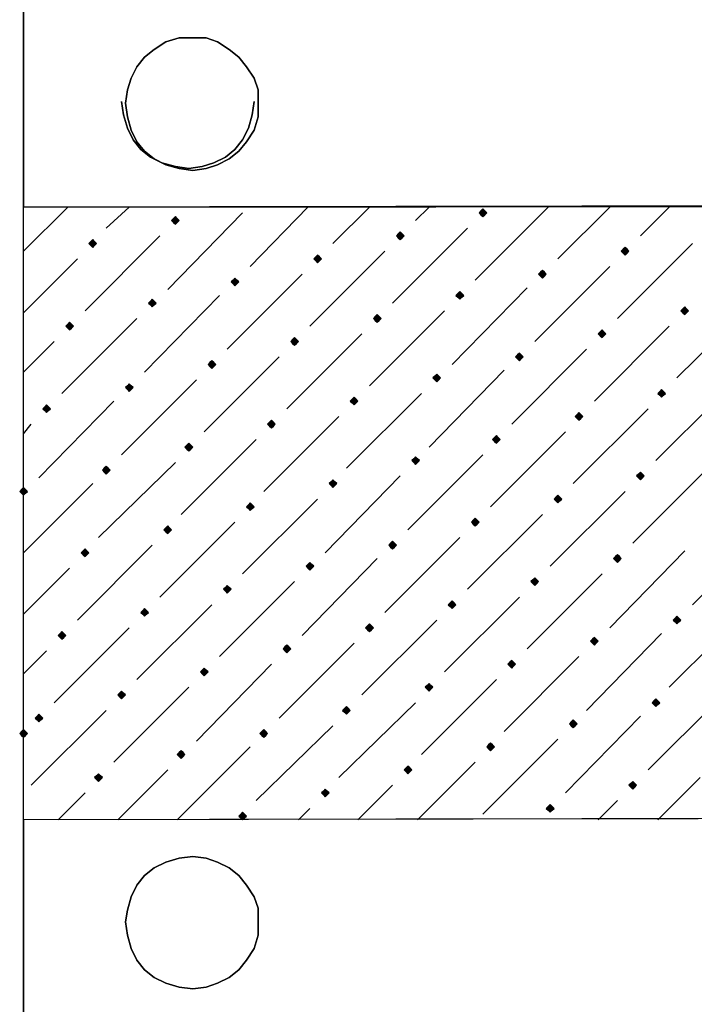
# Model space of a CAD drawing. Header units: millimetres. Extents: x 13115352 to 26511604, y 2875787 to 5794155.
# Tile 36 of 115: x 13124230 to 13124734, y 2885579 to 2886314. Entities that reach past the tile are written whole.
import ezdxf

# ---------------------------------------------------------------- set-up
doc = ezdxf.new("R2010")
doc.units = ezdxf.units.MM
doc.layers.get('0').update_dxf_attribs({"lineweight": 0})

msp = doc.modelspace()

# ---------------------------------------------------------------- hatches: boundary and pattern name
at = {"true_color": 0xebb998}
for points in [[(13124576.09, 2886173.04), (13124574.65, 2886171.6), (13124573.22, 2886170.17), (13124574.65, 2886168.73), (13124576.09, 2886167.3), (13124577.52, 2886168.73), (13124578.96, 2886170.17), (13124577.52, 2886171.6)], [(13124346.47, 2886167.3), (13124345.04, 2886165.86), (13124343.6, 2886164.43), (13124345.04, 2886162.99), (13124346.47, 2886161.56), (13124347.91, 2886162.99), (13124349.34, 2886164.43), (13124347.91, 2886165.86)], [(13124514.38, 2886155.82), (13124512.94, 2886154.38), (13124511.51, 2886152.95), (13124512.94, 2886151.51), (13124514.38, 2886150.08), (13124515.82, 2886151.51), (13124517.25, 2886152.95), (13124515.82, 2886154.38)], [(13124284.76, 2886150.08), (13124283.33, 2886148.64), (13124281.89, 2886147.21), (13124283.33, 2886145.77), (13124284.76, 2886144.34), (13124286.2, 2886145.77), (13124287.63, 2886147.21), (13124286.2, 2886148.64)], [(13124682.29, 2886144.34), (13124680.85, 2886142.9), (13124679.42, 2886141.47), (13124680.85, 2886140.03), (13124682.29, 2886138.6), (13124683.72, 2886140.03), (13124685.16, 2886141.47), (13124683.72, 2886142.9)], [(13124452.67, 2886138.6), (13124451.24, 2886137.16), (13124449.8, 2886135.73), (13124451.24, 2886134.29), (13124452.67, 2886132.86), (13124454.11, 2886134.29), (13124455.54, 2886135.73), (13124454.11, 2886137.16)], [(13124620.58, 2886127.12), (13124619.14, 2886125.68), (13124617.71, 2886124.25), (13124619.14, 2886122.81), (13124620.58, 2886121.38), (13124622.01, 2886122.81), (13124623.45, 2886124.25), (13124622.01, 2886125.68)], [(13124390.96, 2886121.38), (13124389.53, 2886119.94), (13124388.09, 2886118.51), (13124389.53, 2886117.07), (13124390.96, 2886115.64), (13124392.4, 2886117.07), (13124393.83, 2886118.51), (13124392.4, 2886119.94)], [(13124558.87, 2886111.33), (13124557.43, 2886109.89), (13124556, 2886108.46), (13124557.43, 2886107.02), (13124558.87, 2886105.59), (13124560.3, 2886107.02), (13124561.74, 2886108.46), (13124560.3, 2886109.89)], [(13124329.25, 2886105.59), (13124327.82, 2886104.15), (13124326.38, 2886102.72), (13124327.82, 2886101.28), (13124329.25, 2886099.85), (13124330.69, 2886101.28), (13124332.12, 2886102.72), (13124330.69, 2886104.15)], [(13124726.77, 2886099.85), (13124725.34, 2886098.41), (13124723.9, 2886096.98), (13124725.34, 2886095.54), (13124726.77, 2886094.11), (13124728.21, 2886095.54), (13124729.64, 2886096.98), (13124728.21, 2886098.41)], [(13124267.54, 2886088.37), (13124266.11, 2886086.93), (13124264.67, 2886085.5), (13124266.11, 2886084.06), (13124267.54, 2886082.63), (13124268.98, 2886084.06), (13124270.41, 2886085.5), (13124268.98, 2886086.93)], [(13124497.16, 2886094.11), (13124495.72, 2886092.67), (13124494.29, 2886091.24), (13124495.72, 2886089.8), (13124497.16, 2886088.37), (13124498.59, 2886089.8), (13124500.03, 2886091.24), (13124498.59, 2886092.67)], [(13124665.07, 2886082.63), (13124663.63, 2886081.19), (13124662.2, 2886079.76), (13124663.63, 2886078.32), (13124665.07, 2886076.89), (13124666.5, 2886078.32), (13124667.94, 2886079.76), (13124666.5, 2886081.19)], [(13124435.45, 2886076.89), (13124434.01, 2886075.45), (13124432.58, 2886074.02), (13124434.01, 2886072.58), (13124435.45, 2886071.15), (13124436.88, 2886072.58), (13124438.32, 2886074.02), (13124436.88, 2886075.45)], [(13124603.36, 2886065.41), (13124601.92, 2886063.97), (13124600.49, 2886062.54), (13124601.92, 2886061.1), (13124603.36, 2886059.67), (13124604.79, 2886061.1), (13124606.23, 2886062.54), (13124604.79, 2886063.97)], [(13124373.74, 2886059.67), (13124372.31, 2886058.23), (13124370.87, 2886056.8), (13124372.31, 2886055.36), (13124373.74, 2886053.93), (13124375.18, 2886055.36), (13124376.61, 2886056.8), (13124375.18, 2886058.23)], [(13124541.65, 2886049.62), (13124540.21, 2886048.19), (13124538.78, 2886046.75), (13124540.21, 2886045.32), (13124541.65, 2886043.88), (13124543.08, 2886045.32), (13124544.52, 2886046.75), (13124543.08, 2886048.19)], [(13124312.03, 2886042.45), (13124310.6, 2886041.01), (13124309.16, 2886039.57), (13124310.6, 2886038.14), (13124312.03, 2886036.7), (13124313.47, 2886038.14), (13124314.9, 2886039.57), (13124313.47, 2886041.01)], [(13124709.55, 2886038.14), (13124708.12, 2886036.7), (13124706.68, 2886035.27), (13124708.12, 2886033.83), (13124709.55, 2886032.4), (13124710.99, 2886033.83), (13124712.42, 2886035.27), (13124710.99, 2886036.7)], [(13124479.94, 2886032.4), (13124478.5, 2886030.96), (13124477.07, 2886029.53), (13124478.5, 2886028.09), (13124479.94, 2886026.66), (13124481.37, 2886028.09), (13124482.81, 2886029.53), (13124481.37, 2886030.96)], [(13124250.32, 2886026.66), (13124248.89, 2886025.22), (13124247.45, 2886023.79), (13124248.89, 2886022.35), (13124250.32, 2886020.92), (13124251.76, 2886022.35), (13124253.19, 2886023.79), (13124251.76, 2886025.22)], [(13124418.23, 2886015.18), (13124416.79, 2886013.74), (13124415.36, 2886012.31), (13124416.79, 2886010.87), (13124418.23, 2886009.44), (13124419.66, 2886010.87), (13124421.1, 2886012.31), (13124419.66, 2886013.74)], [(13124647.84, 2886020.92), (13124646.41, 2886019.48), (13124644.97, 2886018.05), (13124646.41, 2886016.61), (13124647.84, 2886015.18), (13124649.28, 2886016.61), (13124650.71, 2886018.05), (13124649.28, 2886019.48)], [(13124586.13, 2886003.7), (13124584.7, 2886002.26), (13124583.26, 2886000.83), (13124584.7, 2885999.39), (13124586.13, 2885997.96), (13124587.57, 2885999.39), (13124589.01, 2886000.83), (13124587.57, 2886002.26)], [(13124356.52, 2885997.96), (13124355.08, 2885996.52), (13124353.65, 2885995.09), (13124355.08, 2885993.65), (13124356.52, 2885992.22), (13124357.95, 2885993.65), (13124359.39, 2885995.09), (13124357.95, 2885996.52)], [(13124525.86, 2885987.91), (13124524.43, 2885986.48), (13124522.99, 2885985.04), (13124524.43, 2885983.61), (13124525.86, 2885982.17), (13124527.3, 2885983.61), (13124528.73, 2885985.04), (13124527.3, 2885986.48)], [(13124294.81, 2885980.74), (13124293.37, 2885979.3), (13124291.94, 2885977.87), (13124293.37, 2885976.43), (13124294.81, 2885975), (13124296.24, 2885976.43), (13124297.68, 2885977.87), (13124296.24, 2885979.3)], [(13124464.15, 2885970.69), (13124462.72, 2885969.26), (13124461.28, 2885967.82), (13124462.72, 2885966.38), (13124464.15, 2885964.95), (13124465.59, 2885966.38), (13124467.02, 2885967.82), (13124465.59, 2885969.26)], [(13124693.77, 2885976.43), (13124692.33, 2885975), (13124690.9, 2885973.56), (13124692.33, 2885972.13), (13124693.77, 2885970.69), (13124695.2, 2885972.13), (13124696.64, 2885973.56), (13124695.2, 2885975)], [(13124233.1, 2885964.95), (13124231.67, 2885963.51), (13124230.23, 2885962.08), (13124231.67, 2885960.64), (13124233.1, 2885959.21), (13124234.54, 2885960.64), (13124235.97, 2885962.08), (13124234.54, 2885963.51)], [(13124632.06, 2885959.21), (13124630.62, 2885957.77), (13124629.19, 2885956.34), (13124630.62, 2885954.9), (13124632.06, 2885953.47), (13124633.49, 2885954.9), (13124634.93, 2885956.34), (13124633.49, 2885957.77)], [(13124402.44, 2885953.47), (13124401.01, 2885952.03), (13124399.57, 2885950.6), (13124401.01, 2885949.16), (13124402.44, 2885947.73), (13124403.88, 2885949.16), (13124405.31, 2885950.6), (13124403.88, 2885952.03)], [(13124570.35, 2885941.99), (13124568.91, 2885940.55), (13124567.48, 2885939.12), (13124568.91, 2885937.68), (13124570.35, 2885936.25), (13124571.78, 2885937.68), (13124573.22, 2885939.12), (13124571.78, 2885940.55)], [(13124340.73, 2885936.25), (13124339.3, 2885934.81), (13124337.86, 2885933.38), (13124339.3, 2885931.94), (13124340.73, 2885930.51), (13124342.17, 2885931.94), (13124343.6, 2885933.38), (13124342.17, 2885934.81)], [(13124279.02, 2885919.03), (13124277.59, 2885917.59), (13124276.15, 2885916.16), (13124277.59, 2885914.72), (13124279.02, 2885913.29), (13124280.46, 2885914.72), (13124281.89, 2885916.16), (13124280.46, 2885917.59)], [(13124508.64, 2885924.77), (13124507.2, 2885923.33), (13124505.77, 2885921.9), (13124507.2, 2885920.46), (13124508.64, 2885919.03), (13124510.07, 2885920.46), (13124511.51, 2885921.9), (13124510.07, 2885923.33)], [(13124676.55, 2885914.72), (13124675.11, 2885913.29), (13124673.68, 2885911.85), (13124675.11, 2885910.42), (13124676.55, 2885908.98), (13124677.98, 2885910.42), (13124679.42, 2885911.85), (13124677.98, 2885913.29)], [(13124446.93, 2885908.98), (13124445.5, 2885907.55), (13124444.06, 2885906.11), (13124445.5, 2885904.68), (13124446.93, 2885903.24), (13124448.37, 2885904.68), (13124449.8, 2885906.11), (13124448.37, 2885907.55)], [(13124614.84, 2885897.5), (13124613.4, 2885896.06), (13124611.97, 2885894.63), (13124613.4, 2885893.19), (13124614.84, 2885891.76), (13124616.27, 2885893.19), (13124617.71, 2885894.63), (13124616.27, 2885896.06)], [(13124385.22, 2885891.76), (13124383.79, 2885890.32), (13124382.35, 2885888.89), (13124383.79, 2885887.45), (13124385.22, 2885886.02), (13124386.66, 2885887.45), (13124388.09, 2885888.89), (13124386.66, 2885890.32)], [(13124323.51, 2885874.54), (13124322.08, 2885873.1), (13124320.64, 2885871.67), (13124322.08, 2885870.23), (13124323.51, 2885868.8), (13124324.95, 2885870.23), (13124326.38, 2885871.67), (13124324.95, 2885873.1)], [(13124553.13, 2885880.28), (13124551.69, 2885878.84), (13124550.26, 2885877.41), (13124551.69, 2885875.97), (13124553.13, 2885874.54), (13124554.56, 2885875.97), (13124556, 2885877.41), (13124554.56, 2885878.84)], [(13124721.03, 2885868.8), (13124719.6, 2885867.36), (13124718.16, 2885865.93), (13124719.6, 2885864.49), (13124721.03, 2885863.06), (13124722.47, 2885864.49), (13124723.9, 2885865.93), (13124722.47, 2885867.36)], [(13124491.42, 2885863.06), (13124489.98, 2885861.62), (13124488.55, 2885860.19), (13124489.98, 2885858.75), (13124491.42, 2885857.32), (13124492.85, 2885858.75), (13124494.29, 2885860.19), (13124492.85, 2885861.62)], [(13124261.8, 2885857.32), (13124260.37, 2885855.88), (13124258.93, 2885854.45), (13124260.37, 2885853.01), (13124261.8, 2885851.58), (13124263.24, 2885853.01), (13124264.67, 2885854.45), (13124263.24, 2885855.88)], [(13124659.33, 2885853.01), (13124657.89, 2885851.58), (13124656.45, 2885850.14), (13124657.89, 2885848.71), (13124659.33, 2885847.27), (13124660.76, 2885848.71), (13124662.2, 2885850.14), (13124660.76, 2885851.58)], [(13124429.71, 2885847.27), (13124428.27, 2885845.84), (13124426.84, 2885844.4), (13124428.27, 2885842.97), (13124429.71, 2885841.53), (13124431.14, 2885842.97), (13124432.58, 2885844.4), (13124431.14, 2885845.84)], [(13124368, 2885830.05), (13124366.56, 2885828.62), (13124365.13, 2885827.18), (13124366.56, 2885825.75), (13124368, 2885824.31), (13124369.43, 2885825.75), (13124370.87, 2885827.18), (13124369.43, 2885828.62)], [(13124597.62, 2885835.79), (13124596.18, 2885834.36), (13124594.75, 2885832.92), (13124596.18, 2885831.49), (13124597.62, 2885830.05), (13124599.05, 2885831.49), (13124600.49, 2885832.92), (13124599.05, 2885834.36)], [(13124535.91, 2885818.57), (13124534.47, 2885817.13), (13124533.04, 2885815.7), (13124534.47, 2885814.26), (13124535.91, 2885812.83), (13124537.34, 2885814.26), (13124538.78, 2885815.7), (13124537.34, 2885817.13)], [(13124306.29, 2885812.83), (13124304.86, 2885811.39), (13124303.42, 2885809.96), (13124304.86, 2885808.52), (13124306.29, 2885807.09), (13124307.73, 2885808.52), (13124309.16, 2885809.96), (13124307.73, 2885811.39)], [(13124474.2, 2885801.35), (13124472.76, 2885799.91), (13124471.33, 2885798.48), (13124472.76, 2885797.04), (13124474.2, 2885795.61), (13124475.63, 2885797.04), (13124477.07, 2885798.48), (13124475.63, 2885799.91)], [(13124705.25, 2885807.09), (13124703.81, 2885805.65), (13124702.38, 2885804.22), (13124703.81, 2885802.78), (13124705.25, 2885801.35), (13124706.68, 2885802.78), (13124708.12, 2885804.22), (13124706.68, 2885805.65)], [(13124244.58, 2885795.61), (13124243.15, 2885794.17), (13124241.71, 2885792.74), (13124243.15, 2885791.3), (13124244.58, 2885789.87), (13124246.02, 2885791.3), (13124247.45, 2885792.74), (13124246.02, 2885794.17)], [(13124643.54, 2885791.3), (13124642.1, 2885789.87), (13124640.67, 2885788.43), (13124642.1, 2885787), (13124643.54, 2885785.56), (13124644.97, 2885787), (13124646.41, 2885788.43), (13124644.97, 2885789.87)], [(13124233.1, 2885784.13), (13124231.67, 2885782.69), (13124230.23, 2885781.26), (13124231.67, 2885779.82), (13124233.1, 2885778.39), (13124234.54, 2885779.82), (13124235.97, 2885781.26), (13124234.54, 2885782.69)], [(13124412.49, 2885784.13), (13124411.05, 2885782.69), (13124409.62, 2885781.26), (13124411.05, 2885779.82), (13124412.49, 2885778.39), (13124413.92, 2885779.82), (13124415.36, 2885781.26), (13124413.92, 2885782.69)], [(13124581.83, 2885774.08), (13124580.39, 2885772.65), (13124578.96, 2885771.21), (13124580.39, 2885769.78), (13124581.83, 2885768.34), (13124583.26, 2885769.78), (13124584.7, 2885771.21), (13124583.26, 2885772.65)], [(13124350.78, 2885768.34), (13124349.34, 2885766.91), (13124347.91, 2885765.47), (13124349.34, 2885764.04), (13124350.78, 2885762.6), (13124352.21, 2885764.04), (13124353.65, 2885765.47), (13124352.21, 2885766.91)], [(13124520.12, 2885756.86), (13124518.69, 2885755.43), (13124517.25, 2885753.99), (13124518.69, 2885752.55), (13124520.12, 2885751.12), (13124521.56, 2885752.55), (13124522.99, 2885753.99), (13124521.56, 2885755.43)], [(13124289.07, 2885751.12), (13124287.63, 2885749.68), (13124286.2, 2885748.25), (13124287.63, 2885746.81), (13124289.07, 2885745.38), (13124290.5, 2885746.81), (13124291.94, 2885748.25), (13124290.5, 2885749.68)], [(13124688.03, 2885745.38), (13124686.59, 2885743.94), (13124685.16, 2885742.51), (13124686.59, 2885741.07), (13124688.03, 2885739.64), (13124689.46, 2885741.07), (13124690.9, 2885742.51), (13124689.46, 2885743.94)], [(13124458.41, 2885739.64), (13124456.98, 2885738.2), (13124455.54, 2885736.77), (13124456.98, 2885735.33), (13124458.41, 2885733.9), (13124459.85, 2885735.33), (13124461.28, 2885736.77), (13124459.85, 2885738.2)], [(13124626.32, 2885728.16), (13124624.88, 2885726.72), (13124623.45, 2885725.29), (13124624.88, 2885723.85), (13124626.32, 2885722.42), (13124627.75, 2885723.85), (13124629.19, 2885725.29), (13124627.75, 2885726.72)], [(13124396.7, 2885722.42), (13124395.27, 2885720.98), (13124393.83, 2885719.55), (13124395.27, 2885718.11), (13124396.7, 2885716.68), (13124398.14, 2885718.11), (13124399.57, 2885719.55), (13124398.14, 2885720.98)]]:
    msp.add_hatch(color=31, dxfattribs=at).paths.add_polyline_path(points)

# ---------------------------------------------------------------- linework, layer by layer
at = {"color": 31, "linetype": 'Continuous', "lineweight": 25, "true_color": 0xebb998}
for p, q in [((13124233.1, 2886141.47), (13124266.11, 2886174.47)), ((13124294.81, 2886158.69), (13124312.03, 2886174.47)), ((13124340.73, 2886112.77), (13124396.7, 2886170.17)), ((13124402.44, 2886129.99), (13124445.5, 2886174.47)), ((13124464.15, 2886147.21), (13124491.42, 2886174.47)), ((13124525.86, 2886164.43), (13124535.91, 2886174.47)), ((13124570.35, 2886119.94), (13124624.88, 2886174.47)), ((13124632.06, 2886135.73), (13124670.81, 2886174.47)), ((13124693.77, 2886152.95), (13124715.29, 2886174.47)), ((13124508.64, 2886102.72), (13124564.61, 2886158.69)), ((13124279.02, 2886096.98), (13124334.99, 2886152.95)), ((13124676.55, 2886091.24), (13124732.52, 2886147.21)), ((13124446.93, 2886085.5), (13124502.9, 2886141.47)), ((13124233.1, 2886095.54), (13124273.28, 2886135.73)), ((13124385.22, 2886068.28), (13124441.19, 2886124.25)), ((13124614.84, 2886074.02), (13124670.81, 2886129.99)), ((13124553.13, 2886056.8), (13124609.1, 2886114.2)), ((13124323.51, 2886051.06), (13124379.48, 2886108.46)), ((13124721.03, 2886046.75), (13124777, 2886102.72)), ((13124491.42, 2886041.01), (13124547.39, 2886096.98)), ((13124261.8, 2886035.27), (13124317.77, 2886091.24)), ((13124659.33, 2886029.53), (13124715.29, 2886085.5)), ((13124233.1, 2886051.06), (13124256.06, 2886074.02)), ((13124429.71, 2886023.79), (13124485.68, 2886079.76)), ((13124597.62, 2886012.31), (13124653.58, 2886068.28)), ((13124368, 2886006.57), (13124423.97, 2886062.54)), ((13124535.91, 2885995.09), (13124591.88, 2886052.49)), ((13124306.29, 2885989.35), (13124362.26, 2886045.32)), ((13124705.25, 2885985.04), (13124761.22, 2886041.01)), ((13124244.58, 2885972.13), (13124300.55, 2886029.53)), ((13124474.2, 2885979.3), (13124530.17, 2886035.27)), ((13124643.54, 2885967.82), (13124699.51, 2886023.79)), ((13124412.49, 2885962.08), (13124468.46, 2886018.05)), ((13124233.1, 2886005.13), (13124238.84, 2886012.31)), ((13124581.83, 2885950.6), (13124637.8, 2886006.57)), ((13124350.78, 2885944.86), (13124406.75, 2886000.83)), ((13124520.12, 2885933.38), (13124576.09, 2885989.35)), ((13124289.07, 2885927.64), (13124346.47, 2885983.61)), ((13124688.03, 2885923.33), (13124744, 2885979.3)), ((13124458.41, 2885916.16), (13124514.38, 2885973.56)), ((13124233.1, 2885916.16), (13124284.76, 2885967.82)), ((13124396.7, 2885900.37), (13124452.67, 2885956.34)), ((13124626.32, 2885906.11), (13124682.29, 2885962.08)), ((13124564.61, 2885888.89), (13124620.58, 2885944.86)), ((13124334.99, 2885883.15), (13124390.96, 2885939.12)), ((13124732.52, 2885877.41), (13124788.48, 2885933.38)), ((13124502.9, 2885871.67), (13124558.87, 2885927.64)), ((13124273.28, 2885865.93), (13124329.25, 2885921.9)), ((13124441.19, 2885854.45), (13124497.16, 2885911.85)), ((13124670.81, 2885860.19), (13124726.77, 2885917.59)), ((13124233.1, 2885870.23), (13124267.54, 2885904.68)), ((13124609.1, 2885844.4), (13124665.07, 2885900.37)), ((13124379.48, 2885838.66), (13124435.45, 2885894.63)), ((13124547.39, 2885827.18), (13124603.36, 2885883.15)), ((13124317.77, 2885821.44), (13124373.74, 2885877.41)), ((13124715.29, 2885815.7), (13124771.26, 2885871.67)), ((13124256.06, 2885804.22), (13124312.03, 2885860.19)), ((13124485.68, 2885809.96), (13124541.65, 2885865.93)), ((13124653.58, 2885798.48), (13124709.55, 2885855.88)), ((13124423.97, 2885792.74), (13124479.94, 2885848.71)), ((13124233.1, 2885825.75), (13124250.32, 2885842.97)), ((13124591.88, 2885782.69), (13124647.84, 2885838.66)), ((13124362.26, 2885775.52), (13124418.23, 2885832.92)), ((13124300.55, 2885759.73), (13124356.52, 2885815.7)), ((13124530.17, 2885765.47), (13124586.13, 2885821.44)), ((13124699.51, 2885753.99), (13124755.48, 2885809.96)), ((13124468.46, 2885748.25), (13124525.86, 2885804.22)), ((13124238.84, 2885742.51), (13124294.81, 2885798.48)), ((13124637.8, 2885736.77), (13124693.77, 2885794.17)), ((13124406.75, 2885731.03), (13124464.15, 2885787)), ((13124347.91, 2885716.68), (13124402.44, 2885771.21)), ((13124576.09, 2885720.98), (13124632.06, 2885776.95)), ((13124527.3, 2885716.68), (13124570.35, 2885759.73)), ((13124303.42, 2885716.68), (13124340.73, 2885753.99)), ((13124482.81, 2885716.68), (13124508.64, 2885742.51)), ((13124706.68, 2885716.68), (13124738.26, 2885748.25)), ((13124258.93, 2885716.68), (13124279.02, 2885736.77)), ((13124662.2, 2885716.68), (13124676.55, 2885731.03)), ((13124438.32, 2885716.68), (13124446.93, 2885725.29))]:
    msp.add_line(p, q, dxfattribs=at)
at = {"color": 32, "linetype": 'Continuous', "lineweight": 25, "true_color": 0xdd6e00}
for points in [[(13125066.89, 2886329.47), (13125066.89, 2886175.91), (13124233.1, 2886174.47), (13124233.1, 2886328.03)], [(13125066.89, 2886175.91), (13125066.89, 2886329.47), (13124233.1, 2886328.03), (13124233.1, 2886174.47)], [(13125066.89, 2885718.11), (13125066.89, 2885564.56), (13124233.1, 2885563.12), (13124233.1, 2885716.68)], [(13125066.89, 2885564.56), (13125066.89, 2885718.11), (13124233.1, 2885716.68), (13124233.1, 2885563.12)]]:
    msp.add_lwpolyline(points, dxfattribs=at)
for points in [[(13124359.39, 2886201.74), (13124369.43, 2886203.18), (13124378.05, 2886206.05), (13124386.66, 2886210.35), (13124393.83, 2886216.09), (13124399.57, 2886223.27), (13124405.31, 2886231.88), (13124408.18, 2886241.92), (13124408.18, 2886251.97), (13124408.18, 2886262.02), (13124405.31, 2886270.63), (13124399.57, 2886279.24), (13124393.83, 2886286.41), (13124386.66, 2886292.15), (13124378.05, 2886297.89), (13124369.43, 2886300.76), (13124359.39, 2886300.76), (13124349.34, 2886300.76), (13124339.3, 2886297.89), (13124330.69, 2886292.15), (13124323.51, 2886286.41), (13124317.77, 2886279.24), (13124313.47, 2886270.63), (13124310.6, 2886262.02), (13124309.16, 2886251.97), (13124310.6, 2886241.92), (13124313.47, 2886231.88), (13124317.77, 2886223.27), (13124323.51, 2886216.09), (13124330.69, 2886210.35), (13124339.3, 2886206.05), (13124349.34, 2886203.18), (13124359.39, 2886201.74), (13124349.34, 2886203.18), (13124339.3, 2886206.05), (13124330.69, 2886210.35), (13124323.51, 2886216.09), (13124317.77, 2886223.27), (13124313.47, 2886231.88), (13124310.6, 2886241.92), (13124309.16, 2886251.97), (13124310.6, 2886262.02), (13124313.47, 2886270.63), (13124317.77, 2886279.24), (13124323.51, 2886286.41), (13124330.69, 2886292.15), (13124339.3, 2886297.89), (13124349.34, 2886300.76), (13124359.39, 2886300.76), (13124369.43, 2886300.76), (13124378.05, 2886297.89), (13124386.66, 2886292.15), (13124393.83, 2886286.41), (13124399.57, 2886279.24), (13124405.31, 2886270.63), (13124408.18, 2886262.02), (13124408.18, 2886251.97), (13124408.18, 2886241.92), (13124405.31, 2886231.88), (13124399.57, 2886223.27), (13124393.83, 2886216.09), (13124386.66, 2886210.35), (13124378.05, 2886206.05), (13124369.43, 2886203.18)], [(13124356.52, 2886203.18), (13124346.47, 2886204.61), (13124336.43, 2886207.48), (13124327.82, 2886211.79), (13124320.64, 2886217.53), (13124314.9, 2886224.7), (13124310.6, 2886233.31), (13124307.73, 2886243.36), (13124306.29, 2886253.4), (13124307.73, 2886243.36), (13124310.6, 2886233.31), (13124314.9, 2886224.7), (13124320.64, 2886217.53), (13124327.82, 2886211.79), (13124336.43, 2886207.48), (13124346.47, 2886204.61), (13124356.52, 2886203.18), (13124366.56, 2886204.61), (13124375.18, 2886207.48), (13124383.79, 2886211.79), (13124390.96, 2886217.53), (13124396.7, 2886224.7), (13124401.01, 2886233.31), (13124403.88, 2886243.36), (13124405.31, 2886253.4), (13124403.88, 2886243.36), (13124401.01, 2886233.31), (13124396.7, 2886224.7), (13124390.96, 2886217.53), (13124383.79, 2886211.79), (13124375.18, 2886207.48), (13124366.56, 2886204.61)], [(13124233.1, 2886174.47), (13126080.07, 2886175.91), (13126080.07, 2885719.55), (13124233.1, 2885716.68)], [(13124359.39, 2885590.39), (13124369.43, 2885591.82), (13124378.05, 2885594.69), (13124386.66, 2885599), (13124393.83, 2885604.74), (13124399.57, 2885611.92), (13124405.31, 2885620.53), (13124408.18, 2885630.57), (13124408.18, 2885640.62), (13124408.18, 2885650.66), (13124405.31, 2885659.27), (13124399.57, 2885667.88), (13124393.83, 2885675.06), (13124386.66, 2885680.8), (13124378.05, 2885685.11), (13124369.43, 2885687.98), (13124359.39, 2885689.41), (13124349.34, 2885687.98), (13124339.3, 2885685.11), (13124330.69, 2885680.8), (13124323.51, 2885675.06), (13124317.77, 2885667.88), (13124313.47, 2885659.27), (13124310.6, 2885649.23), (13124309.16, 2885640.62), (13124310.6, 2885630.57), (13124313.47, 2885620.53), (13124317.77, 2885611.92), (13124323.51, 2885604.74), (13124330.69, 2885599), (13124339.3, 2885594.69), (13124349.34, 2885591.82), (13124359.39, 2885590.39), (13124349.34, 2885591.82), (13124339.3, 2885594.69), (13124330.69, 2885599), (13124323.51, 2885604.74), (13124317.77, 2885611.92), (13124313.47, 2885620.53), (13124310.6, 2885630.57), (13124309.16, 2885640.62), (13124310.6, 2885649.23), (13124313.47, 2885659.27), (13124317.77, 2885667.88), (13124323.51, 2885675.06), (13124330.69, 2885680.8), (13124339.3, 2885685.11), (13124349.34, 2885687.98), (13124359.39, 2885689.41), (13124369.43, 2885687.98), (13124378.05, 2885685.11), (13124386.66, 2885680.8), (13124393.83, 2885675.06), (13124399.57, 2885667.88), (13124405.31, 2885659.27), (13124408.18, 2885650.66), (13124408.18, 2885640.62), (13124408.18, 2885630.57), (13124405.31, 2885620.53), (13124399.57, 2885611.92), (13124393.83, 2885604.74), (13124386.66, 2885599), (13124378.05, 2885594.69), (13124369.43, 2885591.82)]]:
    msp.add_lwpolyline(points, close=True, dxfattribs=at)
at = {"color": 31, "linetype": 'Continuous', "lineweight": -2, "true_color": 0xebb998}
for points in [[(13124576.09, 2886173.04), (13124574.65, 2886171.6), (13124573.22, 2886170.17), (13124574.65, 2886168.73), (13124576.09, 2886167.3), (13124577.52, 2886168.73), (13124578.96, 2886170.17), (13124577.52, 2886171.6)], [(13124346.47, 2886167.3), (13124345.04, 2886165.86), (13124343.6, 2886164.43), (13124345.04, 2886162.99), (13124346.47, 2886161.56), (13124347.91, 2886162.99), (13124349.34, 2886164.43), (13124347.91, 2886165.86)], [(13124514.38, 2886155.82), (13124512.94, 2886154.38), (13124511.51, 2886152.95), (13124512.94, 2886151.51), (13124514.38, 2886150.08), (13124515.82, 2886151.51), (13124517.25, 2886152.95), (13124515.82, 2886154.38)], [(13124284.76, 2886150.08), (13124283.33, 2886148.64), (13124281.89, 2886147.21), (13124283.33, 2886145.77), (13124284.76, 2886144.34), (13124286.2, 2886145.77), (13124287.63, 2886147.21), (13124286.2, 2886148.64)], [(13124682.29, 2886144.34), (13124680.85, 2886142.9), (13124679.42, 2886141.47), (13124680.85, 2886140.03), (13124682.29, 2886138.6), (13124683.72, 2886140.03), (13124685.16, 2886141.47), (13124683.72, 2886142.9)], [(13124452.67, 2886138.6), (13124451.24, 2886137.16), (13124449.8, 2886135.73), (13124451.24, 2886134.29), (13124452.67, 2886132.86), (13124454.11, 2886134.29), (13124455.54, 2886135.73), (13124454.11, 2886137.16)], [(13124620.58, 2886127.12), (13124619.14, 2886125.68), (13124617.71, 2886124.25), (13124619.14, 2886122.81), (13124620.58, 2886121.38), (13124622.01, 2886122.81), (13124623.45, 2886124.25), (13124622.01, 2886125.68)], [(13124390.96, 2886121.38), (13124389.53, 2886119.94), (13124388.09, 2886118.51), (13124389.53, 2886117.07), (13124390.96, 2886115.64), (13124392.4, 2886117.07), (13124393.83, 2886118.51), (13124392.4, 2886119.94)], [(13124558.87, 2886111.33), (13124557.43, 2886109.89), (13124556, 2886108.46), (13124557.43, 2886107.02), (13124558.87, 2886105.59), (13124560.3, 2886107.02), (13124561.74, 2886108.46), (13124560.3, 2886109.89)], [(13124329.25, 2886105.59), (13124327.82, 2886104.15), (13124326.38, 2886102.72), (13124327.82, 2886101.28), (13124329.25, 2886099.85), (13124330.69, 2886101.28), (13124332.12, 2886102.72), (13124330.69, 2886104.15)], [(13124726.77, 2886099.85), (13124725.34, 2886098.41), (13124723.9, 2886096.98), (13124725.34, 2886095.54), (13124726.77, 2886094.11), (13124728.21, 2886095.54), (13124729.64, 2886096.98), (13124728.21, 2886098.41)], [(13124267.54, 2886088.37), (13124266.11, 2886086.93), (13124264.67, 2886085.5), (13124266.11, 2886084.06), (13124267.54, 2886082.63), (13124268.98, 2886084.06), (13124270.41, 2886085.5), (13124268.98, 2886086.93)], [(13124497.16, 2886094.11), (13124495.72, 2886092.67), (13124494.29, 2886091.24), (13124495.72, 2886089.8), (13124497.16, 2886088.37), (13124498.59, 2886089.8), (13124500.03, 2886091.24), (13124498.59, 2886092.67)], [(13124665.07, 2886082.63), (13124663.63, 2886081.19), (13124662.2, 2886079.76), (13124663.63, 2886078.32), (13124665.07, 2886076.89), (13124666.5, 2886078.32), (13124667.94, 2886079.76), (13124666.5, 2886081.19)], [(13124435.45, 2886076.89), (13124434.01, 2886075.45), (13124432.58, 2886074.02), (13124434.01, 2886072.58), (13124435.45, 2886071.15), (13124436.88, 2886072.58), (13124438.32, 2886074.02), (13124436.88, 2886075.45)], [(13124603.36, 2886065.41), (13124601.92, 2886063.97), (13124600.49, 2886062.54), (13124601.92, 2886061.1), (13124603.36, 2886059.67), (13124604.79, 2886061.1), (13124606.23, 2886062.54), (13124604.79, 2886063.97)], [(13124373.74, 2886059.67), (13124372.31, 2886058.23), (13124370.87, 2886056.8), (13124372.31, 2886055.36), (13124373.74, 2886053.93), (13124375.18, 2886055.36), (13124376.61, 2886056.8), (13124375.18, 2886058.23)], [(13124541.65, 2886049.62), (13124540.21, 2886048.19), (13124538.78, 2886046.75), (13124540.21, 2886045.32), (13124541.65, 2886043.88), (13124543.08, 2886045.32), (13124544.52, 2886046.75), (13124543.08, 2886048.19)], [(13124312.03, 2886042.45), (13124310.6, 2886041.01), (13124309.16, 2886039.57), (13124310.6, 2886038.14), (13124312.03, 2886036.7), (13124313.47, 2886038.14), (13124314.9, 2886039.57), (13124313.47, 2886041.01)], [(13124709.55, 2886038.14), (13124708.12, 2886036.7), (13124706.68, 2886035.27), (13124708.12, 2886033.83), (13124709.55, 2886032.4), (13124710.99, 2886033.83), (13124712.42, 2886035.27), (13124710.99, 2886036.7)], [(13124479.94, 2886032.4), (13124478.5, 2886030.96), (13124477.07, 2886029.53), (13124478.5, 2886028.09), (13124479.94, 2886026.66), (13124481.37, 2886028.09), (13124482.81, 2886029.53), (13124481.37, 2886030.96)], [(13124250.32, 2886026.66), (13124248.89, 2886025.22), (13124247.45, 2886023.79), (13124248.89, 2886022.35), (13124250.32, 2886020.92), (13124251.76, 2886022.35), (13124253.19, 2886023.79), (13124251.76, 2886025.22)], [(13124418.23, 2886015.18), (13124416.79, 2886013.74), (13124415.36, 2886012.31), (13124416.79, 2886010.87), (13124418.23, 2886009.44), (13124419.66, 2886010.87), (13124421.1, 2886012.31), (13124419.66, 2886013.74)], [(13124647.84, 2886020.92), (13124646.41, 2886019.48), (13124644.97, 2886018.05), (13124646.41, 2886016.61), (13124647.84, 2886015.18), (13124649.28, 2886016.61), (13124650.71, 2886018.05), (13124649.28, 2886019.48)], [(13124586.13, 2886003.7), (13124584.7, 2886002.26), (13124583.26, 2886000.83), (13124584.7, 2885999.39), (13124586.13, 2885997.96), (13124587.57, 2885999.39), (13124589.01, 2886000.83), (13124587.57, 2886002.26)], [(13124356.52, 2885997.96), (13124355.08, 2885996.52), (13124353.65, 2885995.09), (13124355.08, 2885993.65), (13124356.52, 2885992.22), (13124357.95, 2885993.65), (13124359.39, 2885995.09), (13124357.95, 2885996.52)], [(13124525.86, 2885987.91), (13124524.43, 2885986.48), (13124522.99, 2885985.04), (13124524.43, 2885983.61), (13124525.86, 2885982.17), (13124527.3, 2885983.61), (13124528.73, 2885985.04), (13124527.3, 2885986.48)], [(13124294.81, 2885980.74), (13124293.37, 2885979.3), (13124291.94, 2885977.87), (13124293.37, 2885976.43), (13124294.81, 2885975), (13124296.24, 2885976.43), (13124297.68, 2885977.87), (13124296.24, 2885979.3)], [(13124464.15, 2885970.69), (13124462.72, 2885969.26), (13124461.28, 2885967.82), (13124462.72, 2885966.38), (13124464.15, 2885964.95), (13124465.59, 2885966.38), (13124467.02, 2885967.82), (13124465.59, 2885969.26)], [(13124693.77, 2885976.43), (13124692.33, 2885975), (13124690.9, 2885973.56), (13124692.33, 2885972.13), (13124693.77, 2885970.69), (13124695.2, 2885972.13), (13124696.64, 2885973.56), (13124695.2, 2885975)], [(13124233.1, 2885964.95), (13124231.67, 2885963.51), (13124230.23, 2885962.08), (13124231.67, 2885960.64), (13124233.1, 2885959.21), (13124234.54, 2885960.64), (13124235.97, 2885962.08), (13124234.54, 2885963.51)], [(13124632.06, 2885959.21), (13124630.62, 2885957.77), (13124629.19, 2885956.34), (13124630.62, 2885954.9), (13124632.06, 2885953.47), (13124633.49, 2885954.9), (13124634.93, 2885956.34), (13124633.49, 2885957.77)], [(13124402.44, 2885953.47), (13124401.01, 2885952.03), (13124399.57, 2885950.6), (13124401.01, 2885949.16), (13124402.44, 2885947.73), (13124403.88, 2885949.16), (13124405.31, 2885950.6), (13124403.88, 2885952.03)], [(13124570.35, 2885941.99), (13124568.91, 2885940.55), (13124567.48, 2885939.12), (13124568.91, 2885937.68), (13124570.35, 2885936.25), (13124571.78, 2885937.68), (13124573.22, 2885939.12), (13124571.78, 2885940.55)], [(13124340.73, 2885936.25), (13124339.3, 2885934.81), (13124337.86, 2885933.38), (13124339.3, 2885931.94), (13124340.73, 2885930.51), (13124342.17, 2885931.94), (13124343.6, 2885933.38), (13124342.17, 2885934.81)], [(13124279.02, 2885919.03), (13124277.59, 2885917.59), (13124276.15, 2885916.16), (13124277.59, 2885914.72), (13124279.02, 2885913.29), (13124280.46, 2885914.72), (13124281.89, 2885916.16), (13124280.46, 2885917.59)], [(13124508.64, 2885924.77), (13124507.2, 2885923.33), (13124505.77, 2885921.9), (13124507.2, 2885920.46), (13124508.64, 2885919.03), (13124510.07, 2885920.46), (13124511.51, 2885921.9), (13124510.07, 2885923.33)], [(13124676.55, 2885914.72), (13124675.11, 2885913.29), (13124673.68, 2885911.85), (13124675.11, 2885910.42), (13124676.55, 2885908.98), (13124677.98, 2885910.42), (13124679.42, 2885911.85), (13124677.98, 2885913.29)], [(13124446.93, 2885908.98), (13124445.5, 2885907.55), (13124444.06, 2885906.11), (13124445.5, 2885904.68), (13124446.93, 2885903.24), (13124448.37, 2885904.68), (13124449.8, 2885906.11), (13124448.37, 2885907.55)], [(13124614.84, 2885897.5), (13124613.4, 2885896.06), (13124611.97, 2885894.63), (13124613.4, 2885893.19), (13124614.84, 2885891.76), (13124616.27, 2885893.19), (13124617.71, 2885894.63), (13124616.27, 2885896.06)], [(13124385.22, 2885891.76), (13124383.79, 2885890.32), (13124382.35, 2885888.89), (13124383.79, 2885887.45), (13124385.22, 2885886.02), (13124386.66, 2885887.45), (13124388.09, 2885888.89), (13124386.66, 2885890.32)], [(13124323.51, 2885874.54), (13124322.08, 2885873.1), (13124320.64, 2885871.67), (13124322.08, 2885870.23), (13124323.51, 2885868.8), (13124324.95, 2885870.23), (13124326.38, 2885871.67), (13124324.95, 2885873.1)], [(13124553.13, 2885880.28), (13124551.69, 2885878.84), (13124550.26, 2885877.41), (13124551.69, 2885875.97), (13124553.13, 2885874.54), (13124554.56, 2885875.97), (13124556, 2885877.41), (13124554.56, 2885878.84)], [(13124721.03, 2885868.8), (13124719.6, 2885867.36), (13124718.16, 2885865.93), (13124719.6, 2885864.49), (13124721.03, 2885863.06), (13124722.47, 2885864.49), (13124723.9, 2885865.93), (13124722.47, 2885867.36)], [(13124491.42, 2885863.06), (13124489.98, 2885861.62), (13124488.55, 2885860.19), (13124489.98, 2885858.75), (13124491.42, 2885857.32), (13124492.85, 2885858.75), (13124494.29, 2885860.19), (13124492.85, 2885861.62)], [(13124261.8, 2885857.32), (13124260.37, 2885855.88), (13124258.93, 2885854.45), (13124260.37, 2885853.01), (13124261.8, 2885851.58), (13124263.24, 2885853.01), (13124264.67, 2885854.45), (13124263.24, 2885855.88)], [(13124659.33, 2885853.01), (13124657.89, 2885851.58), (13124656.45, 2885850.14), (13124657.89, 2885848.71), (13124659.33, 2885847.27), (13124660.76, 2885848.71), (13124662.2, 2885850.14), (13124660.76, 2885851.58)], [(13124429.71, 2885847.27), (13124428.27, 2885845.84), (13124426.84, 2885844.4), (13124428.27, 2885842.97), (13124429.71, 2885841.53), (13124431.14, 2885842.97), (13124432.58, 2885844.4), (13124431.14, 2885845.84)], [(13124368, 2885830.05), (13124366.56, 2885828.62), (13124365.13, 2885827.18), (13124366.56, 2885825.75), (13124368, 2885824.31), (13124369.43, 2885825.75), (13124370.87, 2885827.18), (13124369.43, 2885828.62)], [(13124597.62, 2885835.79), (13124596.18, 2885834.36), (13124594.75, 2885832.92), (13124596.18, 2885831.49), (13124597.62, 2885830.05), (13124599.05, 2885831.49), (13124600.49, 2885832.92), (13124599.05, 2885834.36)], [(13124535.91, 2885818.57), (13124534.47, 2885817.13), (13124533.04, 2885815.7), (13124534.47, 2885814.26), (13124535.91, 2885812.83), (13124537.34, 2885814.26), (13124538.78, 2885815.7), (13124537.34, 2885817.13)], [(13124306.29, 2885812.83), (13124304.86, 2885811.39), (13124303.42, 2885809.96), (13124304.86, 2885808.52), (13124306.29, 2885807.09), (13124307.73, 2885808.52), (13124309.16, 2885809.96), (13124307.73, 2885811.39)], [(13124474.2, 2885801.35), (13124472.76, 2885799.91), (13124471.33, 2885798.48), (13124472.76, 2885797.04), (13124474.2, 2885795.61), (13124475.63, 2885797.04), (13124477.07, 2885798.48), (13124475.63, 2885799.91)], [(13124705.25, 2885807.09), (13124703.81, 2885805.65), (13124702.38, 2885804.22), (13124703.81, 2885802.78), (13124705.25, 2885801.35), (13124706.68, 2885802.78), (13124708.12, 2885804.22), (13124706.68, 2885805.65)], [(13124244.58, 2885795.61), (13124243.15, 2885794.17), (13124241.71, 2885792.74), (13124243.15, 2885791.3), (13124244.58, 2885789.87), (13124246.02, 2885791.3), (13124247.45, 2885792.74), (13124246.02, 2885794.17)], [(13124643.54, 2885791.3), (13124642.1, 2885789.87), (13124640.67, 2885788.43), (13124642.1, 2885787), (13124643.54, 2885785.56), (13124644.97, 2885787), (13124646.41, 2885788.43), (13124644.97, 2885789.87)], [(13124233.1, 2885784.13), (13124231.67, 2885782.69), (13124230.23, 2885781.26), (13124231.67, 2885779.82), (13124233.1, 2885778.39), (13124234.54, 2885779.82), (13124235.97, 2885781.26), (13124234.54, 2885782.69)], [(13124412.49, 2885784.13), (13124411.05, 2885782.69), (13124409.62, 2885781.26), (13124411.05, 2885779.82), (13124412.49, 2885778.39), (13124413.92, 2885779.82), (13124415.36, 2885781.26), (13124413.92, 2885782.69)], [(13124581.83, 2885774.08), (13124580.39, 2885772.65), (13124578.96, 2885771.21), (13124580.39, 2885769.78), (13124581.83, 2885768.34), (13124583.26, 2885769.78), (13124584.7, 2885771.21), (13124583.26, 2885772.65)], [(13124350.78, 2885768.34), (13124349.34, 2885766.91), (13124347.91, 2885765.47), (13124349.34, 2885764.04), (13124350.78, 2885762.6), (13124352.21, 2885764.04), (13124353.65, 2885765.47), (13124352.21, 2885766.91)], [(13124520.12, 2885756.86), (13124518.69, 2885755.43), (13124517.25, 2885753.99), (13124518.69, 2885752.55), (13124520.12, 2885751.12), (13124521.56, 2885752.55), (13124522.99, 2885753.99), (13124521.56, 2885755.43)], [(13124289.07, 2885751.12), (13124287.63, 2885749.68), (13124286.2, 2885748.25), (13124287.63, 2885746.81), (13124289.07, 2885745.38), (13124290.5, 2885746.81), (13124291.94, 2885748.25), (13124290.5, 2885749.68)], [(13124688.03, 2885745.38), (13124686.59, 2885743.94), (13124685.16, 2885742.51), (13124686.59, 2885741.07), (13124688.03, 2885739.64), (13124689.46, 2885741.07), (13124690.9, 2885742.51), (13124689.46, 2885743.94)], [(13124458.41, 2885739.64), (13124456.98, 2885738.2), (13124455.54, 2885736.77), (13124456.98, 2885735.33), (13124458.41, 2885733.9), (13124459.85, 2885735.33), (13124461.28, 2885736.77), (13124459.85, 2885738.2)], [(13124626.32, 2885728.16), (13124624.88, 2885726.72), (13124623.45, 2885725.29), (13124624.88, 2885723.85), (13124626.32, 2885722.42), (13124627.75, 2885723.85), (13124629.19, 2885725.29), (13124627.75, 2885726.72)], [(13124396.7, 2885722.42), (13124395.27, 2885720.98), (13124393.83, 2885719.55), (13124395.27, 2885718.11), (13124396.7, 2885716.68), (13124398.14, 2885718.11), (13124399.57, 2885719.55), (13124398.14, 2885720.98)]]:
    msp.add_lwpolyline(points, close=True, dxfattribs=at)

doc.saveas('drawing.dxf')
